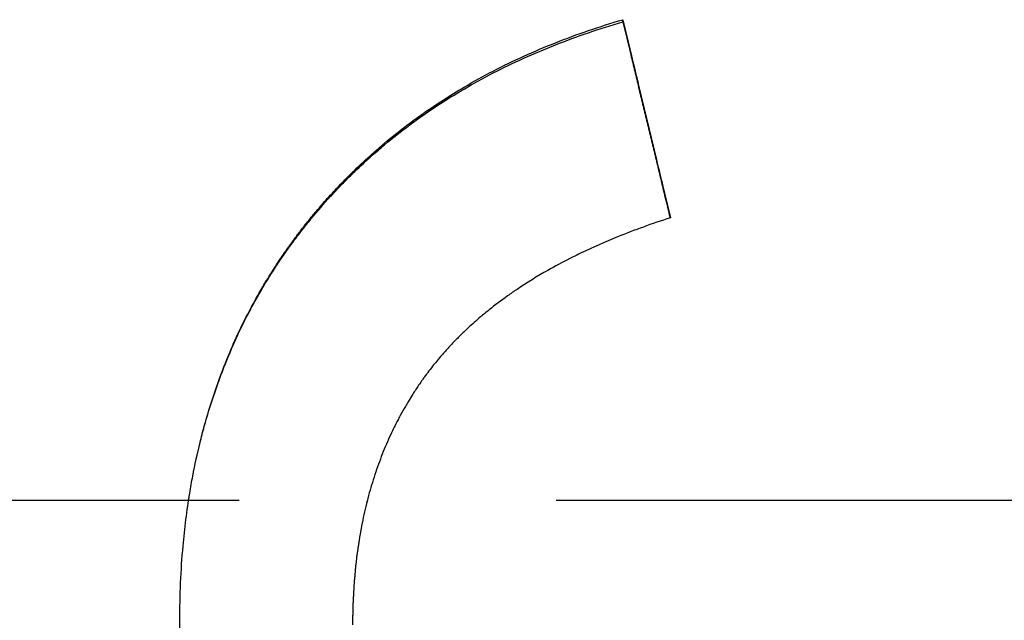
# Model space of a CAD drawing. Extents: x 0 to 236, y -2 to 2.
# Tile 6 of 12: x 0.576 to 0.887, y -0.038 to 0.152. Entities that reach past the tile are written whole.
import ezdxf

# ---------------------------------------------------------------- set-up
doc = ezdxf.new("R2010")
doc.units = 0
doc.header["$MEASUREMENT"] = 0
doc.linetypes.add('CHAIN', pattern=[0.7087, 0.4724, -0.0591, 0.1181, -0.0591])
doc.layers.get('0').update_dxf_attribs({"linetype": 'CONTINUOUS'})

msp = doc.modelspace()

# ---------------------------------------------------------------- linework, layer by layer
msp.add_line((0.76652, 0.15083), (0.76652, 0.15153))
at = {"linetype": 'CHAIN'}
msp.add_line((-0.045, 0), (236.26547, 0), dxfattribs=at)
for points, knots in [([(0.62677, -0.03786), (0.62677, -0.02986), (0.62711, -0.02206), (0.62779, -0.01448), (0.6283, -0.0088), (0.629, -0.00323), (0.6299, 0.00222), (0.63019, 0.00403), (0.63051, 0.00583), (0.63085, 0.00762), (0.63153, 0.0112), (0.6323, 0.01472), (0.63315, 0.01819), (0.63358, 0.01993), (0.63402, 0.02165), (0.63449, 0.02336), (0.63543, 0.02678), (0.63645, 0.03014), (0.63756, 0.03345), (0.63811, 0.0351), (0.63868, 0.03675), (0.63928, 0.03837), (0.64047, 0.04163), (0.64175, 0.04483), (0.64311, 0.04798), (0.64379, 0.04956), (0.64449, 0.05112), (0.64522, 0.05267), (0.6463, 0.05499), (0.64743, 0.05728), (0.64862, 0.05954), (0.6498, 0.06181), (0.65103, 0.06404), (0.6523, 0.06624), (0.65273, 0.06697), (0.65316, 0.0677), (0.65359, 0.06843), (0.65425, 0.06952), (0.65492, 0.07061), (0.65559, 0.07168), (0.65582, 0.07204), (0.65605, 0.0724), (0.65628, 0.07275), (0.65696, 0.07383), (0.65766, 0.07489), (0.65837, 0.07594), (0.65884, 0.07665), (0.65932, 0.07735), (0.65981, 0.07805), (0.66005, 0.07839), (0.66029, 0.07874), (0.66054, 0.07909), (0.6609, 0.07961), (0.66127, 0.08013), (0.66165, 0.08064), (0.66202, 0.08116), (0.6624, 0.08168), (0.66277, 0.08219), (0.6629, 0.08236), (0.66303, 0.08253), (0.66315, 0.0827), (0.66354, 0.08321), (0.66392, 0.08372), (0.66431, 0.08423), (0.66456, 0.08457), (0.66482, 0.0849), (0.66508, 0.08524), (0.66521, 0.08541), (0.66534, 0.08558), (0.66547, 0.08574), (0.66586, 0.08625), (0.66626, 0.08675), (0.66665, 0.08724), (0.66692, 0.08757), (0.66718, 0.0879), (0.66745, 0.08823), (0.66798, 0.08889), (0.66851, 0.08955), (0.66906, 0.0902), (0.66933, 0.09052), (0.6696, 0.09085), (0.66987, 0.09117), (0.67041, 0.09182), (0.67096, 0.09246), (0.67152, 0.0931), (0.67179, 0.09341), (0.67207, 0.09373), (0.67235, 0.09405), (0.67319, 0.095), (0.67403, 0.09594), (0.67489, 0.09687), (0.67546, 0.09749), (0.67603, 0.0981), (0.67661, 0.09872), (0.67777, 0.09994), (0.67894, 0.10115), (0.68013, 0.10234), (0.68073, 0.10293), (0.68133, 0.10352), (0.68194, 0.10411), (0.68375, 0.10586), (0.6856, 0.10758), (0.68749, 0.10926), (0.68875, 0.11038), (0.69003, 0.11149), (0.69132, 0.11257), (0.69391, 0.11474), (0.69657, 0.11685), (0.69929, 0.11888), (0.70065, 0.1199), (0.70203, 0.1209), (0.70343, 0.12188), (0.70762, 0.12483), (0.71196, 0.12763), (0.71645, 0.13027), (0.71945, 0.13203), (0.72252, 0.13372), (0.72565, 0.13534), (0.73192, 0.13859), (0.73846, 0.14156), (0.74527, 0.14426), (0.75208, 0.14695), (0.75917, 0.14938), (0.76652, 0.15153)], [0, 0, 0, 0, 0.166667, 0.166667, 0.166667, 0.291667, 0.291667, 0.291667, 0.333333, 0.333333, 0.333333, 0.416667, 0.416667, 0.416667, 0.458333, 0.458333, 0.458333, 0.541667, 0.541667, 0.541667, 0.583333, 0.583333, 0.583333, 0.666667, 0.666667, 0.666667, 0.708333, 0.708333, 0.708333, 0.770833, 0.770833, 0.770833, 0.833333, 0.833333, 0.833333, 0.854167, 0.854167, 0.854167, 0.885417, 0.885417, 0.885417, 0.895833, 0.895833, 0.895833, 0.927083, 0.927083, 0.927083, 0.947917, 0.947917, 0.947917, 0.958333, 0.958333, 0.958333, 0.973958, 0.973958, 0.973958, 0.989583, 0.989583, 0.989583, 0.994792, 0.994792, 0.994792, 1.010417, 1.010417, 1.010417, 1.020833, 1.020833, 1.020833, 1.026042, 1.026042, 1.026042, 1.041667, 1.041667, 1.041667, 1.052083, 1.052083, 1.052083, 1.072917, 1.072917, 1.072917, 1.083333, 1.083333, 1.083333, 1.104167, 1.104167, 1.104167, 1.114583, 1.114583, 1.114583, 1.145833, 1.145833, 1.145833, 1.166667, 1.166667, 1.166667, 1.208333, 1.208333, 1.208333, 1.229167, 1.229167, 1.229167, 1.291667, 1.291667, 1.291667, 1.333333, 1.333333, 1.333333, 1.416667, 1.416667, 1.416667, 1.458333, 1.458333, 1.458333, 1.583333, 1.583333, 1.583333, 1.666667, 1.666667, 1.666667, 1.833333, 1.833333, 1.833333, 2, 2, 2, 2]), ([(0.62954, 0), (0.62966, 0.00074), (0.62978, 0.00147), (0.6299, 0.00221), (0.63019, 0.00401), (0.63051, 0.00581), (0.63085, 0.00759), (0.63153, 0.01115), (0.6323, 0.01466), (0.63315, 0.01811), (0.63358, 0.01984), (0.63402, 0.02155), (0.63449, 0.02325), (0.63543, 0.02665), (0.63645, 0.03), (0.63756, 0.0333), (0.63811, 0.03494), (0.63868, 0.03658), (0.63928, 0.0382), (0.64047, 0.04144), (0.64175, 0.04463), (0.64311, 0.04776), (0.64379, 0.04933), (0.64449, 0.05089), (0.64522, 0.05243), (0.6463, 0.05474), (0.64743, 0.05702), (0.64862, 0.05927), (0.64901, 0.06002), (0.64941, 0.06077), (0.64981, 0.06151), (0.65062, 0.063), (0.65145, 0.06448), (0.6523, 0.06594), (0.65273, 0.06667), (0.65316, 0.0674), (0.65359, 0.06812), (0.65425, 0.06921), (0.65492, 0.07028), (0.65559, 0.07135), (0.65582, 0.07171), (0.65605, 0.07207), (0.65628, 0.07242), (0.65673, 0.07313), (0.6572, 0.07384), (0.65766, 0.07454), (0.6579, 0.0749), (0.65813, 0.07525), (0.65837, 0.0756), (0.65884, 0.0763), (0.65932, 0.077), (0.65981, 0.07769), (0.66005, 0.07804), (0.66029, 0.07838), (0.66054, 0.07873), (0.6609, 0.07925), (0.66127, 0.07976), (0.66165, 0.08028), (0.66177, 0.08045), (0.6619, 0.08062), (0.66202, 0.08079), (0.66227, 0.08113), (0.66252, 0.08147), (0.66277, 0.08181), (0.6629, 0.08198), (0.66303, 0.08215), (0.66315, 0.08232), (0.66341, 0.08266), (0.66366, 0.083), (0.66392, 0.08334), (0.66405, 0.08351), (0.66418, 0.08368), (0.66431, 0.08384), (0.66456, 0.08418), (0.66482, 0.08452), (0.66508, 0.08485), (0.66521, 0.08502), (0.66534, 0.08518), (0.66547, 0.08535), (0.66586, 0.08585), (0.66626, 0.08635), (0.66665, 0.08684), (0.66692, 0.08717), (0.66718, 0.0875), (0.66745, 0.08783), (0.66798, 0.08849), (0.66851, 0.08914), (0.66906, 0.08979), (0.66933, 0.09011), (0.6696, 0.09043), (0.66987, 0.09075), (0.67041, 0.0914), (0.67096, 0.09204), (0.67152, 0.09267), (0.67179, 0.09299), (0.67207, 0.0933), (0.67235, 0.09362), (0.67319, 0.09456), (0.67403, 0.0955), (0.67489, 0.09643), (0.67546, 0.09704), (0.67603, 0.09766), (0.67661, 0.09827), (0.67777, 0.09948), (0.67894, 0.10068), (0.68013, 0.10187), (0.68073, 0.10246), (0.68133, 0.10305), (0.68194, 0.10363), (0.68375, 0.10538), (0.6856, 0.10709), (0.68749, 0.10876), (0.68875, 0.10988), (0.69003, 0.11098), (0.69132, 0.11206), (0.69391, 0.11422), (0.69657, 0.11631), (0.69929, 0.11834), (0.70065, 0.11935), (0.70203, 0.12035), (0.70343, 0.12133), (0.70762, 0.12426), (0.71196, 0.12704), (0.71645, 0.12967), (0.71945, 0.13142), (0.72252, 0.13311), (0.72565, 0.13472), (0.73192, 0.13795), (0.73846, 0.14091), (0.74527, 0.1436), (0.75208, 0.14628), (0.75917, 0.14869), (0.76652, 0.15083)], [0.274761, 0.274761, 0.274761, 0.274761, 0.291667, 0.291667, 0.291667, 0.333333, 0.333333, 0.333333, 0.416667, 0.416667, 0.416667, 0.458333, 0.458333, 0.458333, 0.541667, 0.541667, 0.541667, 0.583333, 0.583333, 0.583333, 0.666667, 0.666667, 0.666667, 0.708333, 0.708333, 0.708333, 0.770833, 0.770833, 0.770833, 0.791667, 0.791667, 0.791667, 0.833333, 0.833333, 0.833333, 0.854167, 0.854167, 0.854167, 0.885417, 0.885417, 0.885417, 0.895833, 0.895833, 0.895833, 0.916667, 0.916667, 0.916667, 0.927083, 0.927083, 0.927083, 0.947917, 0.947917, 0.947917, 0.958333, 0.958333, 0.958333, 0.973958, 0.973958, 0.973958, 0.979167, 0.979167, 0.979167, 0.989583, 0.989583, 0.989583, 0.994792, 0.994792, 0.994792, 1.005208, 1.005208, 1.005208, 1.010417, 1.010417, 1.010417, 1.020833, 1.020833, 1.020833, 1.026042, 1.026042, 1.026042, 1.041667, 1.041667, 1.041667, 1.052083, 1.052083, 1.052083, 1.072917, 1.072917, 1.072917, 1.083333, 1.083333, 1.083333, 1.104167, 1.104167, 1.104167, 1.114583, 1.114583, 1.114583, 1.145833, 1.145833, 1.145833, 1.166667, 1.166667, 1.166667, 1.208333, 1.208333, 1.208333, 1.229167, 1.229167, 1.229167, 1.291667, 1.291667, 1.291667, 1.333333, 1.333333, 1.333333, 1.416667, 1.416667, 1.416667, 1.458333, 1.458333, 1.458333, 1.583333, 1.583333, 1.583333, 1.666667, 1.666667, 1.666667, 1.833333, 1.833333, 1.833333, 2, 2, 2, 2]), ([(0.76652, 0.15153), (0.76694, 0.14979), (0.76736, 0.14806), (0.76777, 0.14632), (0.76819, 0.14459), (0.76861, 0.14286), (0.76902, 0.14112), (0.76965, 0.13852), (0.77027, 0.13592), (0.7709, 0.13332), (0.77111, 0.13245), (0.77132, 0.13158), (0.77152, 0.13072), (0.77194, 0.12898), (0.77236, 0.12725), (0.77277, 0.12551), (0.77298, 0.12464), (0.77319, 0.12378), (0.7734, 0.12291), (0.77382, 0.12117), (0.77423, 0.11944), (0.77465, 0.1177), (0.77486, 0.11683), (0.77507, 0.11597), (0.77527, 0.1151), (0.77569, 0.11336), (0.77611, 0.11163), (0.77652, 0.10989), (0.77673, 0.10903), (0.77694, 0.10816), (0.77715, 0.10729), (0.77777, 0.10469), (0.7784, 0.10208), (0.77902, 0.09948), (0.77986, 0.09601), (0.78069, 0.09253), (0.78152, 0.08906)], [0, 0, 0, 0, 0.0136174, 0.0136174, 0.0136174, 0.0272348, 0.0272348, 0.0272348, 0.0476608, 0.0476608, 0.0476608, 0.0544695, 0.0544695, 0.0544695, 0.0680869, 0.0680869, 0.0680869, 0.0748956, 0.0748956, 0.0748956, 0.088513, 0.088513, 0.088513, 0.0953217, 0.0953217, 0.0953217, 0.1089391, 0.1089391, 0.1089391, 0.1157478, 0.1157478, 0.1157478, 0.1361738, 0.1361738, 0.1361738, 0.1634086, 0.1634086, 0.1634086, 0.1634086]), ([(0.76652, 0.15083), (0.76736, 0.14738), (0.76819, 0.14393), (0.76902, 0.14048), (0.76923, 0.13961), (0.76944, 0.13875), (0.76965, 0.13789), (0.77007, 0.13616), (0.77048, 0.13443), (0.7709, 0.13271), (0.77111, 0.13184), (0.77132, 0.13098), (0.77152, 0.13012), (0.77194, 0.12839), (0.77236, 0.12666), (0.77277, 0.12494), (0.77298, 0.12407), (0.77319, 0.12321), (0.7734, 0.12235), (0.77382, 0.12062), (0.77423, 0.11889), (0.77465, 0.11717), (0.77486, 0.1163), (0.77507, 0.11544), (0.77527, 0.11457), (0.77569, 0.11285), (0.77611, 0.11112), (0.77652, 0.10939), (0.77673, 0.10853), (0.77694, 0.10766), (0.77715, 0.1068), (0.77858, 0.10088), (0.78001, 0.09496), (0.78143, 0.08903)], [0, 0, 0, 0, 0.0272348, 0.0272348, 0.0272348, 0.0340435, 0.0340435, 0.0340435, 0.0476608, 0.0476608, 0.0476608, 0.0544695, 0.0544695, 0.0544695, 0.0680869, 0.0680869, 0.0680869, 0.0748956, 0.0748956, 0.0748956, 0.088513, 0.088513, 0.088513, 0.0953217, 0.0953217, 0.0953217, 0.1089391, 0.1089391, 0.1089391, 0.1157478, 0.1157478, 0.1157478, 0.1624175, 0.1624175, 0.1624175, 0.1624175]), ([(0.78152, 0.08906), (0.77571, 0.08719), (0.77016, 0.08519), (0.76487, 0.08304), (0.76091, 0.08144), (0.75709, 0.07975), (0.75342, 0.07799), (0.75219, 0.0774), (0.75099, 0.07681), (0.7498, 0.0762), (0.74742, 0.075), (0.7451, 0.07375), (0.74285, 0.07248), (0.73947, 0.07056), (0.73625, 0.06857), (0.73317, 0.0665), (0.73214, 0.06581), (0.73113, 0.06511), (0.73014, 0.0644), (0.72815, 0.06299), (0.72623, 0.06154), (0.72437, 0.06005), (0.72344, 0.05931), (0.72253, 0.05856), (0.72163, 0.0578), (0.72029, 0.05666), (0.71899, 0.05551), (0.71772, 0.05433), (0.71729, 0.05394), (0.71687, 0.05354), (0.71646, 0.05315), (0.71563, 0.05235), (0.71482, 0.05155), (0.71402, 0.05074), (0.71362, 0.05034), (0.71323, 0.04993), (0.71284, 0.04952), (0.71206, 0.0487), (0.71129, 0.04787), (0.71054, 0.04704), (0.71017, 0.04662), (0.7098, 0.0462), (0.70943, 0.04578), (0.70889, 0.04514), (0.70835, 0.04451), (0.70782, 0.04386), (0.70738, 0.04333), (0.70694, 0.04279), (0.70651, 0.04225), (0.706, 0.04159), (0.70549, 0.04094), (0.70499, 0.04028), (0.70491, 0.04017), (0.70483, 0.04006), (0.70475, 0.03995), (0.7045, 0.03962), (0.70426, 0.03928), (0.70401, 0.03895), (0.70377, 0.03861), (0.70353, 0.03828), (0.70329, 0.03794), (0.70313, 0.03772), (0.70297, 0.03749), (0.70281, 0.03727), (0.7025, 0.03681), (0.70219, 0.03636), (0.70188, 0.0359), (0.70172, 0.03568), (0.70157, 0.03545), (0.70142, 0.03522), (0.70111, 0.03476), (0.70081, 0.0343), (0.70051, 0.03383), (0.70036, 0.0336), (0.70021, 0.03337), (0.70007, 0.03314), (0.69962, 0.03244), (0.69919, 0.03173), (0.69876, 0.03102), (0.69848, 0.03055), (0.6982, 0.03008), (0.69792, 0.0296), (0.69737, 0.02864), (0.69683, 0.02768), (0.6963, 0.0267), (0.69604, 0.02621), (0.69578, 0.02572), (0.69552, 0.02523), (0.69475, 0.02375), (0.69401, 0.02225), (0.6933, 0.02073), (0.69283, 0.01972), (0.69237, 0.0187), (0.69193, 0.01766), (0.69104, 0.0156), (0.69021, 0.01349), (0.68943, 0.01135), (0.68905, 0.01028), (0.68867, 0.00919), (0.68831, 0.0081), (0.68759, 0.00592), (0.68692, 0.0037), (0.68631, 0.00144), (0.68601, 0.00031), (0.68572, -0.00083), (0.68544, -0.00198), (0.68489, -0.00427), (0.68439, -0.00661), (0.68394, -0.00898), (0.68372, -0.01017), (0.68351, -0.01137), (0.68332, -0.01257), (0.68274, -0.01619), (0.68228, -0.0199), (0.68195, -0.02369), (0.6815, -0.02875), (0.68128, -0.03396), (0.68128, -0.03933)], [0, 0, 0, 0, 0.166667, 0.166667, 0.166667, 0.291667, 0.291667, 0.291667, 0.333333, 0.333333, 0.333333, 0.416667, 0.416667, 0.416667, 0.541667, 0.541667, 0.541667, 0.583333, 0.583333, 0.583333, 0.666667, 0.666667, 0.666667, 0.708333, 0.708333, 0.708333, 0.770833, 0.770833, 0.770833, 0.791667, 0.791667, 0.791667, 0.833333, 0.833333, 0.833333, 0.854167, 0.854167, 0.854167, 0.895833, 0.895833, 0.895833, 0.916667, 0.916667, 0.916667, 0.947917, 0.947917, 0.947917, 0.973958, 0.973958, 0.973958, 1.005208, 1.005208, 1.005208, 1.010417, 1.010417, 1.010417, 1.026042, 1.026042, 1.026042, 1.041667, 1.041667, 1.041667, 1.052083, 1.052083, 1.052083, 1.072917, 1.072917, 1.072917, 1.083333, 1.083333, 1.083333, 1.104167, 1.104167, 1.104167, 1.114583, 1.114583, 1.114583, 1.145833, 1.145833, 1.145833, 1.166667, 1.166667, 1.166667, 1.208333, 1.208333, 1.208333, 1.229167, 1.229167, 1.229167, 1.291667, 1.291667, 1.291667, 1.333333, 1.333333, 1.333333, 1.416667, 1.416667, 1.416667, 1.458333, 1.458333, 1.458333, 1.541667, 1.541667, 1.541667, 1.583333, 1.583333, 1.583333, 1.666667, 1.666667, 1.666667, 1.708333, 1.708333, 1.708333, 1.833333, 1.833333, 1.833333, 2, 2, 2, 2]), ([(0.68593, 0), (0.68576, -0.00065), (0.6856, -0.00131), (0.68544, -0.00197), (0.68489, -0.00425), (0.68439, -0.00658), (0.68394, -0.00894), (0.68372, -0.01012), (0.68351, -0.01132), (0.68332, -0.01252), (0.68274, -0.01612), (0.68228, -0.01981), (0.68195, -0.02359), (0.6815, -0.02862), (0.68128, -0.03381), (0.68128, -0.03915)], [1.5593363, 1.5593363, 1.5593363, 1.5593363, 1.5833333, 1.5833333, 1.5833333, 1.6666667, 1.6666667, 1.6666667, 1.7083333, 1.7083333, 1.7083333, 1.8333333, 1.8333333, 1.8333333, 2, 2, 2, 2]), ([(0.87152, -0.26285), (0.86278, -0.26285), (0.85422, -0.26256), (0.84586, -0.26198), (0.83945, -0.26153), (0.83316, -0.26092), (0.82698, -0.26013), (0.82484, -0.25986), (0.8227, -0.25957), (0.82058, -0.25926), (0.81634, -0.25863), (0.81216, -0.25792), (0.80803, -0.25713), (0.80597, -0.25673), (0.80391, -0.25631), (0.80188, -0.25588), (0.79769, -0.25498), (0.79355, -0.25399), (0.78947, -0.25292), (0.78738, -0.25237), (0.7853, -0.25179), (0.78323, -0.25119), (0.78014, -0.2503), (0.77707, -0.24935), (0.77405, -0.24835), (0.77304, -0.24801), (0.77203, -0.24767), (0.77103, -0.24733), (0.76903, -0.24664), (0.76704, -0.24592), (0.76507, -0.24519), (0.76408, -0.24482), (0.7631, -0.24445), (0.76212, -0.24407), (0.76063, -0.24349), (0.75915, -0.2429), (0.75768, -0.24229), (0.75718, -0.24209), (0.75667, -0.24188), (0.75617, -0.24167), (0.75517, -0.24125), (0.75417, -0.24082), (0.75317, -0.24039), (0.75267, -0.24017), (0.75217, -0.23995), (0.75168, -0.23973), (0.75069, -0.23929), (0.7497, -0.23884), (0.74872, -0.23839), (0.74822, -0.23817), (0.74773, -0.23794), (0.74724, -0.23771), (0.74651, -0.23737), (0.74578, -0.23702), (0.74505, -0.23667), (0.7448, -0.23655), (0.74456, -0.23643), (0.74432, -0.23632), (0.74383, -0.23608), (0.74335, -0.23584), (0.74287, -0.2356), (0.74262, -0.23548), (0.74238, -0.23537), (0.74214, -0.23524), (0.74166, -0.235), (0.74118, -0.23476), (0.7407, -0.23452), (0.74046, -0.2344), (0.74022, -0.23428), (0.73998, -0.23415), (0.7395, -0.23391), (0.73902, -0.23366), (0.73855, -0.23342), (0.73831, -0.23329), (0.73807, -0.23317), (0.73783, -0.23304), (0.73712, -0.23267), (0.73642, -0.23229), (0.73571, -0.23192), (0.73524, -0.23166), (0.73477, -0.23141), (0.73431, -0.23115), (0.73291, -0.23039), (0.73152, -0.22961), (0.73014, -0.22882), (0.72923, -0.22829), (0.72832, -0.22776), (0.72742, -0.22722), (0.72557, -0.22613), (0.72375, -0.22501), (0.72195, -0.22387), (0.72104, -0.22329), (0.72013, -0.2227), (0.71922, -0.2221), (0.71742, -0.22092), (0.71564, -0.21971), (0.71388, -0.21847), (0.713, -0.21786), (0.71213, -0.21723), (0.71127, -0.2166), (0.70867, -0.21472), (0.70614, -0.21278), (0.70366, -0.21079), (0.70201, -0.20947), (0.70039, -0.20812), (0.69879, -0.20675), (0.69553, -0.20395), (0.69238, -0.20106), (0.68933, -0.19808), (0.68778, -0.19655), (0.68626, -0.19501), (0.68476, -0.19344), (0.68252, -0.19108), (0.68034, -0.18867), (0.67823, -0.1862), (0.67752, -0.18538), (0.67682, -0.18455), (0.67613, -0.18371), (0.67475, -0.18204), (0.6734, -0.18035), (0.67207, -0.17863), (0.67141, -0.17777), (0.67075, -0.1769), (0.6701, -0.17603), (0.6688, -0.17428), (0.66753, -0.17252), (0.66629, -0.17072), (0.66567, -0.16983), (0.66506, -0.16892), (0.66445, -0.16802), (0.66354, -0.16665), (0.66264, -0.16528), (0.66177, -0.16388), (0.66147, -0.16342), (0.66118, -0.16296), (0.66089, -0.16249), (0.66046, -0.16179), (0.66003, -0.16109), (0.6596, -0.16038), (0.65946, -0.16014), (0.65932, -0.15991), (0.65918, -0.15967), (0.65889, -0.1592), (0.65861, -0.15872), (0.65833, -0.15825), (0.65819, -0.15801), (0.65806, -0.15777), (0.65792, -0.15753), (0.65764, -0.15705), (0.65736, -0.15657), (0.65709, -0.15609), (0.65695, -0.15585), (0.65682, -0.15561), (0.65668, -0.15537), (0.65641, -0.15489), (0.65614, -0.15441), (0.65587, -0.15392), (0.65574, -0.15368), (0.6556, -0.15343), (0.65547, -0.15319), (0.6552, -0.1527), (0.65494, -0.15222), (0.65467, -0.15173), (0.65454, -0.15149), (0.65441, -0.15124), (0.65428, -0.151), (0.65402, -0.15051), (0.65376, -0.15002), (0.6535, -0.14953), (0.65337, -0.14928), (0.65325, -0.14904), (0.65312, -0.14879), (0.65274, -0.14806), (0.65236, -0.14732), (0.65198, -0.14658), (0.65173, -0.14609), (0.65148, -0.14559), (0.65124, -0.1451), (0.65074, -0.14411), (0.65026, -0.14312), (0.64978, -0.14213), (0.64954, -0.14163), (0.64931, -0.14113), (0.64907, -0.14063), (0.64837, -0.13915), (0.64769, -0.13766), (0.64702, -0.13617), (0.64658, -0.13517), (0.64614, -0.13418), (0.64572, -0.13318), (0.64486, -0.13119), (0.64403, -0.12918), (0.64323, -0.12716), (0.64284, -0.12615), (0.64244, -0.12514), (0.64206, -0.12413), (0.64129, -0.1221), (0.64055, -0.12006), (0.63984, -0.11801), (0.63948, -0.11698), (0.63914, -0.11595), (0.6388, -0.11492), (0.63811, -0.11286), (0.63746, -0.11079), (0.63684, -0.10871), (0.63652, -0.10766), (0.63622, -0.10662), (0.63592, -0.10557), (0.63466, -0.10112), (0.63352, -0.09662), (0.63252, -0.09207), (0.63175, -0.08859), (0.63106, -0.08508), (0.63045, -0.08154), (0.62922, -0.07446), (0.6283, -0.06727), (0.62769, -0.05996), (0.62708, -0.05271), (0.62677, -0.04534), (0.62677, -0.03786)], [0, 0, 0, 0, 0.174978, 0.174978, 0.174978, 0.309062, 0.309062, 0.309062, 0.355658, 0.355658, 0.355658, 0.448848, 0.448848, 0.448848, 0.495444, 0.495444, 0.495444, 0.591349, 0.591349, 0.591349, 0.640659, 0.640659, 0.640659, 0.714625, 0.714625, 0.714625, 0.73928, 0.73928, 0.73928, 0.78859, 0.78859, 0.78859, 0.813245, 0.813245, 0.813245, 0.850761, 0.850761, 0.850761, 0.863622, 0.863622, 0.863622, 0.889345, 0.889345, 0.889345, 0.902206, 0.902206, 0.902206, 0.927929, 0.927929, 0.927929, 0.94079, 0.94079, 0.94079, 0.960082, 0.960082, 0.960082, 0.966512, 0.966512, 0.966512, 0.979374, 0.979374, 0.979374, 0.985804, 0.985804, 0.985804, 0.998665, 0.998665, 0.998665, 1.005096, 1.005096, 1.005096, 1.017957, 1.017957, 1.017957, 1.024388, 1.024388, 1.024388, 1.04368, 1.04368, 1.04368, 1.056541, 1.056541, 1.056541, 1.095125, 1.095125, 1.095125, 1.120847, 1.120847, 1.120847, 1.173374, 1.173374, 1.173374, 1.200178, 1.200178, 1.200178, 1.253787, 1.253787, 1.253787, 1.280591, 1.280591, 1.280591, 1.361005, 1.361005, 1.361005, 1.414613, 1.414613, 1.414613, 1.523863, 1.523863, 1.523863, 1.579503, 1.579503, 1.579503, 1.662964, 1.662964, 1.662964, 1.690784, 1.690784, 1.690784, 1.746425, 1.746425, 1.746425, 1.774245, 1.774245, 1.774245, 1.829849, 1.829849, 1.829849, 1.857632, 1.857632, 1.857632, 1.899307, 1.899307, 1.899307, 1.913198, 1.913198, 1.913198, 1.934036, 1.934036, 1.934036, 1.940982, 1.940982, 1.940982, 1.954873, 1.954873, 1.954873, 1.961819, 1.961819, 1.961819, 1.975711, 1.975711, 1.975711, 1.982656, 1.982656, 1.982656, 1.996548, 1.996548, 1.996548, 2.003494, 2.003494, 2.003494, 2.017386, 2.017386, 2.017386, 2.024331, 2.024331, 2.024331, 2.038223, 2.038223, 2.038223, 2.045169, 2.045169, 2.045169, 2.066006, 2.066006, 2.066006, 2.079898, 2.079898, 2.079898, 2.107681, 2.107681, 2.107681, 2.121573, 2.121573, 2.121573, 2.162897, 2.162897, 2.162897, 2.190329, 2.190329, 2.190329, 2.245194, 2.245194, 2.245194, 2.272626, 2.272626, 2.272626, 2.327491, 2.327491, 2.327491, 2.354923, 2.354923, 2.354923, 2.409788, 2.409788, 2.409788, 2.437221, 2.437221, 2.437221, 2.553878, 2.553878, 2.553878, 2.643102, 2.643102, 2.643102, 2.821551, 2.821551, 2.821551, 2.998635, 2.998635, 2.998635, 2.998635]), ([(0.87152, -0.26405), (0.86278, -0.26405), (0.85422, -0.26376), (0.84586, -0.26318), (0.83945, -0.26273), (0.83316, -0.26212), (0.82698, -0.26133), (0.82484, -0.26105), (0.8227, -0.26076), (0.82058, -0.26044), (0.81634, -0.25981), (0.81216, -0.2591), (0.80803, -0.25831), (0.80597, -0.25791), (0.80391, -0.25749), (0.80188, -0.25705), (0.79769, -0.25615), (0.79355, -0.25516), (0.78947, -0.25408), (0.78738, -0.25352), (0.7853, -0.25295), (0.78323, -0.25235), (0.78014, -0.25144), (0.77707, -0.25049), (0.77405, -0.24949), (0.77102, -0.24848), (0.76803, -0.24742), (0.76507, -0.24631), (0.76408, -0.24594), (0.7631, -0.24557), (0.76212, -0.24519), (0.76063, -0.24461), (0.75915, -0.24401), (0.75768, -0.2434), (0.75718, -0.2432), (0.75667, -0.24299), (0.75617, -0.24277), (0.75517, -0.24235), (0.75417, -0.24192), (0.75317, -0.24149), (0.75267, -0.24127), (0.75217, -0.24105), (0.75168, -0.24083), (0.75069, -0.24039), (0.7497, -0.23994), (0.74872, -0.23949), (0.74822, -0.23926), (0.74773, -0.23903), (0.74724, -0.2388), (0.74651, -0.23845), (0.74578, -0.23811), (0.74505, -0.23775), (0.74432, -0.2374), (0.74359, -0.23704), (0.74287, -0.23668), (0.74214, -0.23633), (0.74142, -0.23596), (0.7407, -0.2356), (0.74046, -0.23547), (0.74022, -0.23535), (0.73998, -0.23523), (0.7395, -0.23498), (0.73902, -0.23473), (0.73855, -0.23449), (0.73831, -0.23436), (0.73807, -0.23424), (0.73783, -0.23411), (0.73712, -0.23374), (0.73642, -0.23336), (0.73571, -0.23298), (0.73524, -0.23273), (0.73477, -0.23247), (0.73431, -0.23221), (0.73291, -0.23144), (0.73152, -0.23066), (0.73014, -0.22987), (0.72923, -0.22934), (0.72832, -0.22881), (0.72742, -0.22827), (0.72557, -0.22716), (0.72375, -0.22604), (0.72195, -0.22489), (0.72104, -0.22431), (0.72013, -0.22372), (0.71922, -0.22312), (0.71742, -0.22193), (0.71564, -0.22071), (0.71388, -0.21947), (0.713, -0.21885), (0.71213, -0.21823), (0.71127, -0.2176), (0.70867, -0.2157), (0.70614, -0.21376), (0.70366, -0.21176), (0.70201, -0.21043), (0.70039, -0.20908), (0.69879, -0.2077), (0.69553, -0.20489), (0.69238, -0.20198), (0.68933, -0.19898), (0.68778, -0.19746), (0.68626, -0.1959), (0.68476, -0.19432), (0.68252, -0.19196), (0.68034, -0.18953), (0.67823, -0.18705), (0.67752, -0.18623), (0.67682, -0.1854), (0.67613, -0.18456), (0.67475, -0.18288), (0.6734, -0.18118), (0.67207, -0.17945), (0.67141, -0.17858), (0.67075, -0.17771), (0.6701, -0.17684), (0.6688, -0.17508), (0.66753, -0.17331), (0.66629, -0.17151), (0.66567, -0.17061), (0.66506, -0.1697), (0.66445, -0.16879), (0.66354, -0.16742), (0.66264, -0.16603), (0.66177, -0.16464), (0.66147, -0.16417), (0.66118, -0.1637), (0.66089, -0.16323), (0.66046, -0.16253), (0.66003, -0.16182), (0.6596, -0.16111), (0.65946, -0.16088), (0.65932, -0.16064), (0.65918, -0.1604), (0.65889, -0.15993), (0.65861, -0.15945), (0.65833, -0.15897), (0.65819, -0.15873), (0.65806, -0.15849), (0.65792, -0.15825), (0.65764, -0.15777), (0.65736, -0.15729), (0.65709, -0.15681), (0.65695, -0.15657), (0.65682, -0.15633), (0.65668, -0.15608), (0.65641, -0.1556), (0.65614, -0.15511), (0.65587, -0.15463), (0.65574, -0.15438), (0.6556, -0.15414), (0.65547, -0.15389), (0.6552, -0.1534), (0.65494, -0.15292), (0.65467, -0.15243), (0.65454, -0.15218), (0.65441, -0.15194), (0.65428, -0.15169), (0.65402, -0.1512), (0.65376, -0.15071), (0.6535, -0.15021), (0.65337, -0.14997), (0.65325, -0.14972), (0.65312, -0.14948), (0.65274, -0.14874), (0.65236, -0.148), (0.65198, -0.14725), (0.65173, -0.14676), (0.65148, -0.14626), (0.65124, -0.14577), (0.65074, -0.14477), (0.65026, -0.14378), (0.64978, -0.14278), (0.64954, -0.14228), (0.64931, -0.14178), (0.64907, -0.14128), (0.64837, -0.13979), (0.64769, -0.13829), (0.64702, -0.13679), (0.64658, -0.13579), (0.64614, -0.13479), (0.64572, -0.13379), (0.64486, -0.13179), (0.64403, -0.12977), (0.64323, -0.12774), (0.64284, -0.12673), (0.64244, -0.12571), (0.64206, -0.1247), (0.64129, -0.12266), (0.64055, -0.12061), (0.63984, -0.11855), (0.63948, -0.11752), (0.63914, -0.11649), (0.6388, -0.11545), (0.63811, -0.11338), (0.63746, -0.1113), (0.63684, -0.1092), (0.63652, -0.10816), (0.63622, -0.10711), (0.63592, -0.10606), (0.63466, -0.10158), (0.63352, -0.09706), (0.63252, -0.09249), (0.63175, -0.08899), (0.63106, -0.08547), (0.63045, -0.08191), (0.62922, -0.0748), (0.6283, -0.06758), (0.62769, -0.06023), (0.62708, -0.05289), (0.62677, -0.04544), (0.62677, -0.03786)], [0, 0, 0, 0, 0.174978, 0.174978, 0.174978, 0.309062, 0.309062, 0.309062, 0.355658, 0.355658, 0.355658, 0.448848, 0.448848, 0.448848, 0.495444, 0.495444, 0.495444, 0.591349, 0.591349, 0.591349, 0.640659, 0.640659, 0.640659, 0.714625, 0.714625, 0.714625, 0.78859, 0.78859, 0.78859, 0.813245, 0.813245, 0.813245, 0.850761, 0.850761, 0.850761, 0.863622, 0.863622, 0.863622, 0.889345, 0.889345, 0.889345, 0.902206, 0.902206, 0.902206, 0.927929, 0.927929, 0.927929, 0.94079, 0.94079, 0.94079, 0.960082, 0.960082, 0.960082, 0.979374, 0.979374, 0.979374, 0.998665, 0.998665, 0.998665, 1.005096, 1.005096, 1.005096, 1.017957, 1.017957, 1.017957, 1.024388, 1.024388, 1.024388, 1.04368, 1.04368, 1.04368, 1.056541, 1.056541, 1.056541, 1.095125, 1.095125, 1.095125, 1.120847, 1.120847, 1.120847, 1.173374, 1.173374, 1.173374, 1.200178, 1.200178, 1.200178, 1.253787, 1.253787, 1.253787, 1.280591, 1.280591, 1.280591, 1.361005, 1.361005, 1.361005, 1.414613, 1.414613, 1.414613, 1.523863, 1.523863, 1.523863, 1.579503, 1.579503, 1.579503, 1.662964, 1.662964, 1.662964, 1.690784, 1.690784, 1.690784, 1.746425, 1.746425, 1.746425, 1.774245, 1.774245, 1.774245, 1.829849, 1.829849, 1.829849, 1.857632, 1.857632, 1.857632, 1.899307, 1.899307, 1.899307, 1.913198, 1.913198, 1.913198, 1.934036, 1.934036, 1.934036, 1.940982, 1.940982, 1.940982, 1.954873, 1.954873, 1.954873, 1.961819, 1.961819, 1.961819, 1.975711, 1.975711, 1.975711, 1.982656, 1.982656, 1.982656, 1.996548, 1.996548, 1.996548, 2.003494, 2.003494, 2.003494, 2.017386, 2.017386, 2.017386, 2.024331, 2.024331, 2.024331, 2.038223, 2.038223, 2.038223, 2.045169, 2.045169, 2.045169, 2.066006, 2.066006, 2.066006, 2.079898, 2.079898, 2.079898, 2.107681, 2.107681, 2.107681, 2.121573, 2.121573, 2.121573, 2.162897, 2.162897, 2.162897, 2.190329, 2.190329, 2.190329, 2.245194, 2.245194, 2.245194, 2.272626, 2.272626, 2.272626, 2.327491, 2.327491, 2.327491, 2.354923, 2.354923, 2.354923, 2.409788, 2.409788, 2.409788, 2.437221, 2.437221, 2.437221, 2.553878, 2.553878, 2.553878, 2.643102, 2.643102, 2.643102, 2.821551, 2.821551, 2.821551, 3, 3, 3, 3])]:
    msp.add_open_spline(points, degree=3, knots=knots)

doc.saveas('drawing.dxf')
